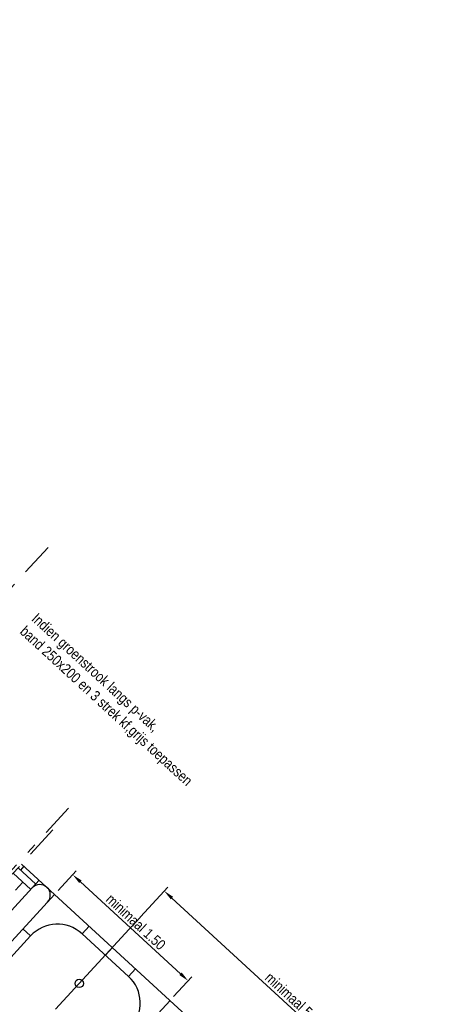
# Model space of a CAD drawing. Header units: metres. Extents: x 111546 to 149831, y 498798 to 507863.
# Tile 137 of 256: x 113058.62 to 113062.63, y 500901.14 to 500910.59. Entities that reach past the tile are written whole.
import ezdxf

# ---------------------------------------------------------------- set-up
doc = ezdxf.new("R2010")
doc.units = ezdxf.units.M
doc.linetypes.add('DASHDOT', pattern=[25.4, 12.7, -6.35, 0, -6.35])
for name, color, linetype in [('0-grenslijn', 3, 'DASHDOT'), ('0-maatvoering', 3, 'Continuous'), ('3-boomkrans', 3, 'Continuous'), ('3-meubilair', 2, 'Continuous'), ('3-opsluiting', 2, 'Continuous'), ('3-steen', 3, 'Continuous')]:
    doc.layers.add(name, color=color, linetype=linetype)
doc.layers.add('0-hulplijn', color=6, linetype='Continuous', plot=False)
doc.styles.add('Stempel', font='arial.ttf')
doc.styles.add('Zaanstad', font='ARIALN.TTF')
doc.styles.add('Zaanstad 1-200 1.8mm', font='ARIALN.TTF', dxfattribs={"height": 0.36})
doc.dimstyles.new('1-50', dxfattribs={"dimtxt": 0.1, "dimasz": 0.1, "dimexe": 0.05, "dimexo": 0.05, "dimgap": 0.025, "dimtad": 1, "dimzin": 0, "dimdsep": 46, "dimtxsty": 'Zaanstad', "dimcen": 0, "dimclrd": 256, "dimclre": 256, "dimclrt": 256, "dimadec": 0, "dimazin": 0, "dimtfac": 1, "dimtofl": 0, "dimtmove": 0, "dimatfit": 3, "dimfxl": 1, "dimtfill": 1, "dimtolj": 1, "dimtzin": 0, "dimlwd": -1, "dimlwe": -1, "dimarcsym": 0})

# ---------------------------------------------------------------- blocks, each defined once
blk = doc.blocks.new('*D624')
at = {"layer": '0-maatvoering', "transparency": 16777216}
for p, q in [((113058.9842, 500902.2279), (113059.1579, 500902.4169)), ((113059.1977, 500902.3124), (113060.1588, 500901.4291)), ((113060.0925, 500901.2093), (113060.2662, 500901.3983))]:
    blk.add_line(p, q, dxfattribs=at)
for points in [[(113059.209, 500902.3247), (113059.1864, 500902.3001), (113059.1241, 500902.3801)], [(113060.1701, 500901.4414), (113060.1475, 500901.4169), (113060.2324, 500901.3615)]]:
    blk.add_solid(points, dxfattribs=at)
at = {"layer": 'Defpoints', "color": 0, "transparency": 16777216}
for p in [(113058.9504, 500902.1911), (113060.2324, 500901.3615), (113060.0587, 500901.1725)]:
    blk.add_point(p, dxfattribs=at)
at = {"layer": '0-maatvoering', "transparency": 16777216, "insert": (113059.7297, 500901.9268), "char_height": 0.1, "attachment_point": 5, "rotation": 317.41437, "style": 'Zaanstad', "bg_fill": 3, "box_fill_scale": 1.1, "bg_fill_color": 9, "bg_fill_true_color": 13158600, "bg_fill_transparency": 0}
blk.add_mtext('\\A1;minimaal 1.50', dxfattribs=at)
blk = doc.blocks.new('*D625')
at = {"layer": '0-maatvoering', "transparency": 16777216}
for p, q in [((113058.9598, 500901.0891), (113060.0365, 500902.2606)), ((113060.0763, 500902.1561), (113062.3349, 500900.0802)), ((113061.3657, 500898.8779), (113062.4424, 500900.0494))]:
    blk.add_line(p, q, dxfattribs=at)
for points in [[(113060.0876, 500902.1684), (113060.065, 500902.1438), (113060.0027, 500902.2238)], [(113062.3462, 500900.0925), (113062.3236, 500900.068), (113062.4085, 500900.0126)]]:
    blk.add_solid(points, dxfattribs=at)
at = {"layer": 'Defpoints', "color": 0, "transparency": 16777216}
for p in [(113058.926, 500901.0523), (113062.4085, 500900.0126), (113061.3318, 500898.8411)]:
    blk.add_point(p, dxfattribs=at)
at = {"layer": '0-maatvoering', "transparency": 16777216, "insert": (113061.2571, 500901.1742), "char_height": 0.1, "attachment_point": 5, "rotation": 317.41437, "style": 'Zaanstad', "bg_fill": 3, "box_fill_scale": 1.1, "bg_fill_color": 9, "bg_fill_true_color": 13158600, "bg_fill_transparency": 0}
blk.add_mtext('\\A1;minimaal 5.00', dxfattribs=at)

msp = doc.modelspace()

# ---------------------------------------------------------------- linework, layer by layer
at = {"layer": '0-grenslijn', "ltscale": 0.025}
for p, q in [((113059.083, 500903.0178), (113057.052, 500900.808)), ((113058.9344, 500902.81), (113057.075, 500900.7869))]:
    msp.add_line(p, q, dxfattribs=at)
msp.add_lwpolyline([(113058.8873, 500905.5214), (113057.0483, 500903.5204)], dxfattribs=at)
at = {"layer": '3-boomkrans'}
for p, q in [((113058.7195, 500901.7921), (113058.6459, 500901.8598)), ((113059.214, 500901.813), (113059.2817, 500901.8866)), ((113058.1105, 500901.1295), (113058.7195, 500901.7921)), ((113059.214, 500901.813), (113059.6597, 500901.4033)), ((113059.4388, 500901.6064), (113059.5065, 500901.68)), ((113059.6597, 500901.4033), (113059.7274, 500901.477))]:
    msp.add_line(p, q, dxfattribs=at)
for centre, start, end in [((113058.9772, 500901.5553), 47.41437, 137.41437), ((113059.4229, 500901.1457), 317.41437, 47.41437)]:
    msp.add_arc(centre, 0.35, start, end, dxfattribs=at)
at = {"layer": '3-meubilair'}
msp.add_circle((113059.1865, 500901.3357), 0.04, dxfattribs=at)
at = {"layer": '3-opsluiting'}
for p, q in [((113058.8031, 500902.3264), (113057.5851, 500901.0011)), ((113058.9504, 500902.1911), (113057.7323, 500900.8658)), ((113060.0587, 500901.1725), (113058.8407, 500899.8472))]:
    msp.add_line(p, q, dxfattribs=at)
msp.add_arc((113058.8091, 500902.1851), 0.1, 317.41439, 137.41435, dxfattribs=at)
at = {"layer": '3-steen'}
for p, q in [((113058.6334, 500902.4825), (113060.8697, 500900.4271)), ((113058.5522, 500902.3941), (113058.7219, 500902.2381)), ((113058.5995, 500902.4456), (113058.7693, 500902.2896)), ((113058.6559, 500902.4618), (113058.622, 500902.425)), ((113058.5736, 500902.2318), (113058.6446, 500902.3091))]:
    msp.add_line(p, q, dxfattribs=at)

# ---------------------------------------------------------------- texts
at = {"layer": '0-hulplijn', "ltscale": 0.01, "insert": (113068.4754, 500974.5479, 0), "char_height": 31.10468, "attachment_point": 1, "rotation": 317.58453, "style": 'Stempel'}
msp.add_mtext_dynamic_manual_height_columns('Details', width=145.978115, gutter_width=4860.1057, heights=[0], dxfattribs=at)
at = {"layer": '0-maatvoering', "insert": (113058.7894, 500904.9009), "char_height": 0.1, "attachment_point": 1, "rotation": 317.41437, "style": 'Zaanstad 1-200 1.8mm'}
msp.add_mtext_dynamic_manual_height_columns('Indien groenstrook langs p-vak,\\Pband 250x200 en 3 strek kf,grijs toepassen', width=2.667963, gutter_width=0.5, heights=[0], dxfattribs=at)

# ---------------------------------------------------------------- next in the draw order: dimensions: what is measured, and where the dimension line sits
at = {"layer": '0-maatvoering'}
dim = msp.add_aligned_dim(p1=(113058.9504, 500902.1911), p2=(113060.0587, 500901.1725), distance=0.2567, text='minimaal 1.50', dimstyle='1-50', dxfattribs=at)
dim.commit()
dim.dimension.update_dxf_attribs({"geometry": '*D624', "text_midpoint": (113059.7297, 500901.9268)})

# ---------------------------------------------------------------- next in the draw order: dimensions: what is measured, and where the dimension line sits
dim = msp.add_aligned_dim(p1=(113058.926, 500901.0523), p2=(113061.3318, 500898.8411), distance=1.5911, text='minimaal 5.00', dimstyle='1-50', dxfattribs=at)
dim.commit()
dim.dimension.update_dxf_attribs({"geometry": '*D625', "text_midpoint": (113061.2571, 500901.1742)})

doc.saveas('drawing.dxf')
